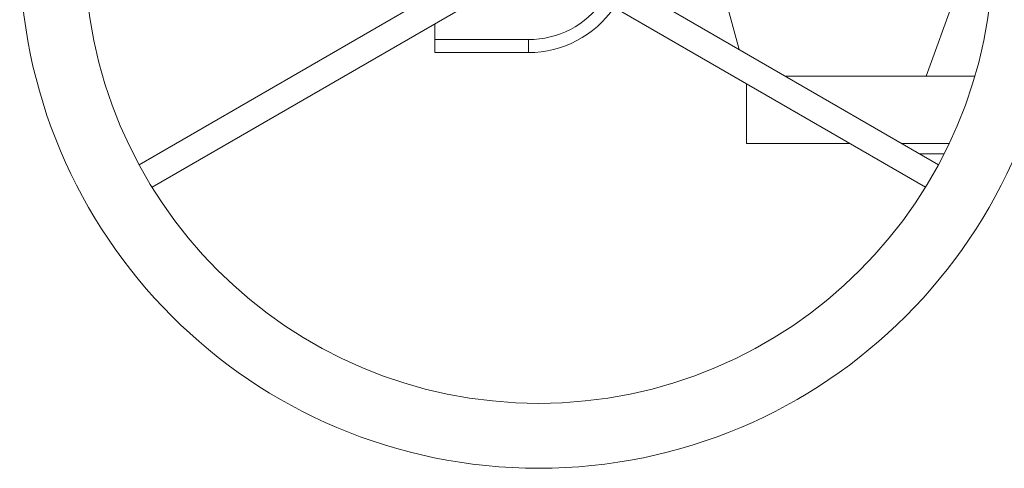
# Model space of a CAD drawing. Header units: millimetres. Extents: x -414 to 1093, y -378 to 842.
# Tile 1 of 11: x -414 to -34, y -378 to -205. Entities that reach past the tile are written whole.
import ezdxf

# ---------------------------------------------------------------- set-up
doc = ezdxf.new("R2010")
doc.units = ezdxf.units.MM

msp = doc.modelspace()

# ---------------------------------------------------------------- linework, layer by layer
at = {"color": 7, "linetype": 'Continuous', "lineweight": 15}
for p, q in [((-136.305, -216.967), (-146.642, -179.2)), ((-237.228, -186.081), (-367.507, -261.298)), ((-59.522, -261.298), (-189.798, -186.083)), ((-362.507, -269.958), (-232.231, -194.743)), ((-194.801, -194.741), (-64.522, -269.958)), ((-64.228, -227.164), (-52.714, -195.568)), ((-253.515, -213.164), (-253.515, -207.031)), ((-253.515, -218.164), (-253.515, -213.164)), ((-217.515, -218.164), (-253.515, -218.164)), ((-45.515, -227.164), (-118.644, -227.164)), ((-133.515, -230.125), (-133.515, -253.164)), ((-93.611, -253.164), (-133.515, -253.164)), ((-55.401, -253.164), (-73.611, -253.164)), ((-57.361, -257.164), (-66.683, -257.164))]:
    msp.add_line(p, q, dxfattribs=at)
at = {"color": 8, "linetype": 'Continuous', "lineweight": 0}
for p, q in [((-253.515, -213.164), (-217.515, -213.164)), ((-217.515, -213.164), (-217.515, -218.164))]:
    msp.add_line(p, q, dxfattribs=at)
at = {"color": 7, "linetype": 'Continuous', "lineweight": 15}
for radius in [200, 175]:
    msp.add_circle((-213.515, -178.164), radius, dxfattribs=at)
at = {"color": 8, "linetype": 'Continuous', "lineweight": 0}
msp.add_arc((-217.515, -178.164), 35, 270, 325.0829, dxfattribs=at)
at = {"color": 7, "linetype": 'Continuous', "lineweight": 15}
msp.add_arc((-217.515, -178.164), 40, 270, 325.69878, dxfattribs=at)

doc.saveas('drawing.dxf')
